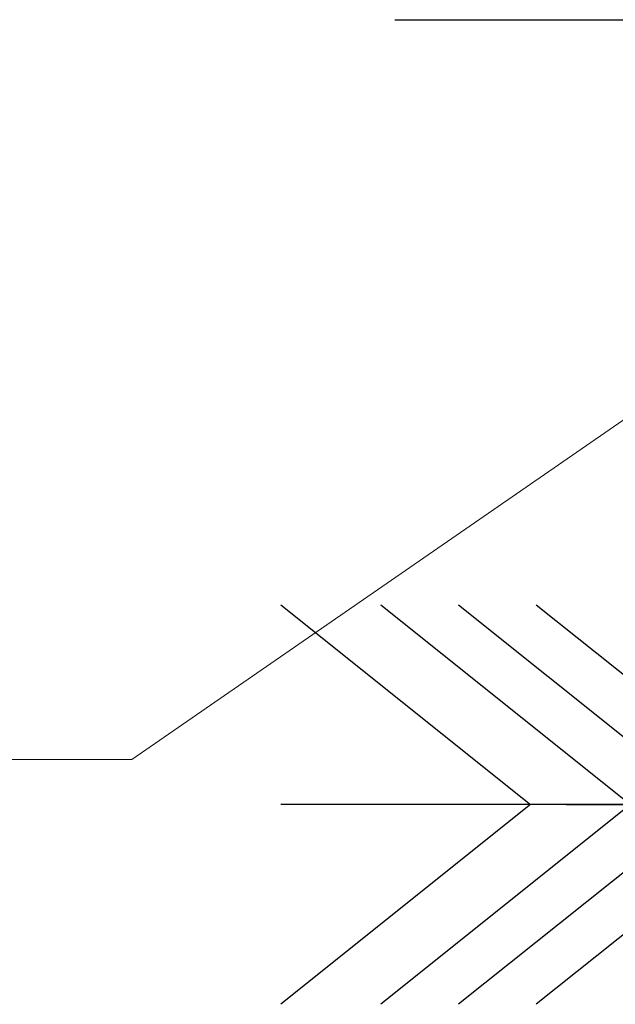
# Model space of a CAD drawing. Header units: millimetres. Extents: x 3536 to 4290, y 11030 to 11491.
# Tile 78 of 102: x 3807.41 to 3810.26, y 11346.45 to 11351.15. Entities that reach past the tile are written whole.
import ezdxf

# ---------------------------------------------------------------- set-up
doc = ezdxf.new("R2010")
doc.units = ezdxf.units.MM
doc.header["$LTSCALE"] = 10
doc.linetypes.add('MITTE', pattern=[2, 1.25, -0.25, 0.25, -0.25])
for name, color, linetype in [('PS_BOLT', 4, 'Continuous'), ('PS_MID', 5, 'MITTE'), ('PS_SHAPE', 3, 'Continuous')]:
    doc.layers.add(name, color=color, linetype=linetype)
doc.layers.add('PS_Pos', color=1, linetype='Continuous', lineweight=15)

# ---------------------------------------------------------------- blocks, each defined once
blk = doc.blocks.new('*X407')
at = {"color": 30, "linetype": 'Continuous'}
for p, q in [((3808.6613, 11348.3571), (3809.8545, 11347.4025)), ((3812.7132, 11348.3571), (3811.52, 11347.4025)), ((3809.8545, 11347.4025), (3808.6613, 11346.4479)), ((3812.7132, 11347.4025), (3808.6613, 11347.4025)), ((3811.52, 11347.4025), (3812.7132, 11346.4479))]:
    blk.add_line(p, q, dxfattribs=at)
blk = doc.blocks.new('*X410')
at = {"color": 30, "linetype": 'Continuous'}
for p, q in [((3809.5103, 11348.3571), (3810.7035, 11347.4025)), ((3813.5622, 11348.3571), (3812.369, 11347.4025)), ((3810.7035, 11347.4025), (3809.5103, 11346.4479)), ((3813.5622, 11347.4025), (3809.5103, 11347.4025)), ((3812.369, 11347.4025), (3813.5622, 11346.4479))]:
    blk.add_line(p, q, dxfattribs=at)
blk = doc.blocks.new('*X418')
at = {"color": 30, "linetype": 'Continuous'}
for p, q in [((3809.8817, 11348.3571), (3811.0749, 11347.4025)), ((3813.9337, 11348.3571), (3812.7405, 11347.4025)), ((3811.0749, 11347.4025), (3809.8817, 11346.4479)), ((3813.9337, 11347.4025), (3809.8817, 11347.4025)), ((3812.7405, 11347.4025), (3813.9337, 11346.4479))]:
    blk.add_line(p, q, dxfattribs=at)
blk = doc.blocks.new('*X423')
at = {"layer": 'PS_MID', "color": 5, "linetype": 'MITTE'}
for p, q in [((3809.2057, 11351.1525), (3945.6191, 11351.1525)), ((3810.0257, 11347.4025), (3812.02, 11347.4025))]:
    blk.add_line(p, q, dxfattribs=at)
blk = doc.blocks.new('*X424')
at = {"color": 30, "linetype": 'Continuous'}
for p, q in [((3809.1388, 11348.3571), (3810.332, 11347.4025)), ((3813.1908, 11348.3571), (3811.9976, 11347.4025)), ((3810.332, 11347.4025), (3809.1388, 11346.4479)), ((3813.1908, 11347.4025), (3809.1388, 11347.4025)), ((3811.9976, 11347.4025), (3813.1908, 11346.4479))]:
    blk.add_line(p, q, dxfattribs=at)
blk = doc.blocks.new('*X436')
at = {"color": 1}
for p in [(3813.0658, 11351.1525), (3802.9498, 11347.6169)]:
    blk.add_line(p, (3807.9498, 11347.6169), dxfattribs=at)

msp = doc.modelspace()

# ---------------------------------------------------------------- block references
at = {"layer": 'PS_BOLT', "color": 30}
for name in ['*X407', '*X424', '*X410', '*X418']:
    msp.add_blockref(name, (0, 0), dxfattribs=at)
at = {"layer": 'PS_Pos'}
msp.add_blockref('*X436', (0, 0), dxfattribs=at)
at = {"layer": 'PS_SHAPE'}
msp.add_blockref('*X423', (0, 0), dxfattribs=at)

doc.saveas('drawing.dxf')
